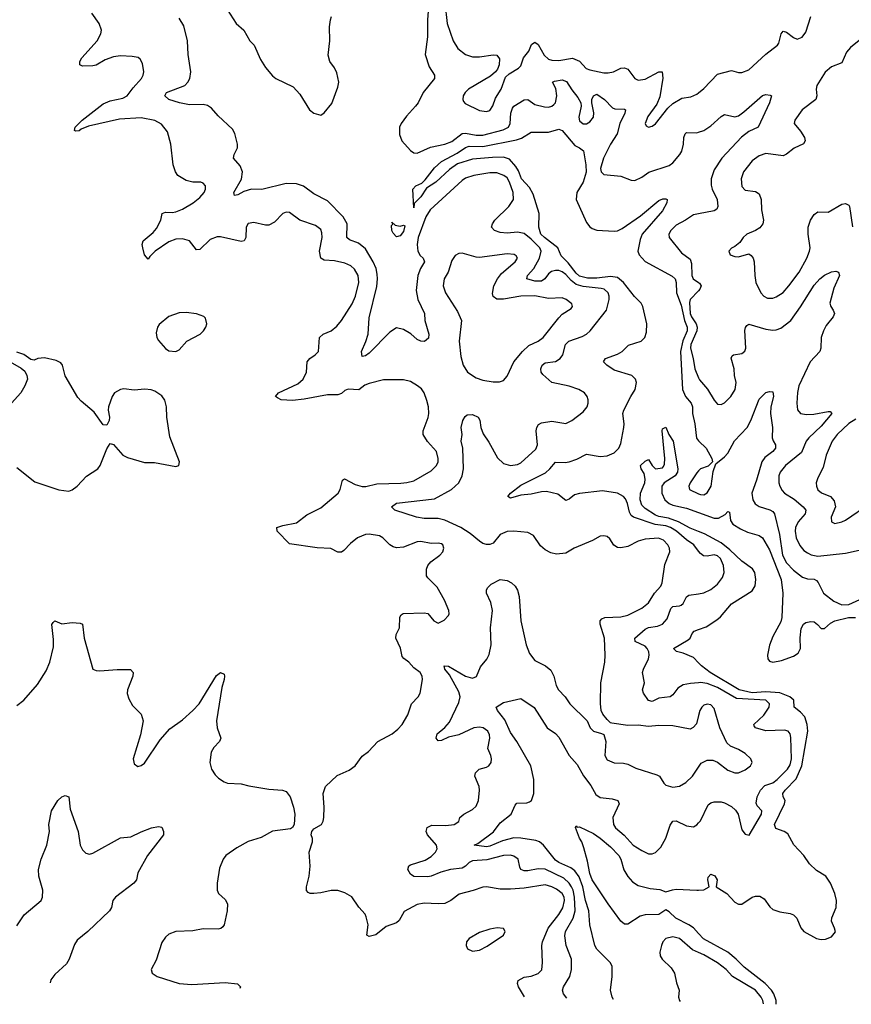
# Model space of a CAD drawing. Header units: inches. Extents: x 1449094 to 1618372, y 389908 to 534307.
# Tile 149 of 256: x 1526066 to 1530885, y 392229 to 397932. Entities that reach past the tile are written whole.
import ezdxf

# ---------------------------------------------------------------- set-up
doc = ezdxf.new("R2010")
doc.units = ezdxf.units.IN
doc.header["$MEASUREMENT"] = 0
doc.layers.add('B5329', color=7, linetype='Continuous')
doc.layers.add('B5339', color=7, linetype='Continuous')

msp = doc.modelspace()

# ---------------------------------------------------------------- linework, layer by layer
at = {"layer": 'B5329', "color": 5}
for points, elevation in [([(1528436.2, 398030), (1528428.6, 397930), (1528428.6, 397831.4), (1528416, 397730), (1528438.7, 397658.7), (1528470.4, 397610), (1528468.7, 397590), (1528404.2, 397510), (1528374.3, 397450), (1528359.6, 397430), (1528307.5, 397372.5), (1528276.8, 397330), (1528266.9, 397310), (1528266.3, 397266.3), (1528281.2, 397230), (1528330, 397173.4), (1528350, 397160.3), (1528370, 397158.5), (1528446.7, 397193.3), (1528530, 397210.1), (1528570, 397225.6), (1528630, 397272.5), (1528650, 397273.4), (1528710, 397262.7), (1528750, 397263.4), (1528867.1, 397292.9), (1528898, 397310), (1528908.5, 397330), (1528911.9, 397390), (1528921, 397419), (1528930, 397430.1), (1528990, 397468.3), (1529010, 397469.1), (1529050, 397440.9), (1529106.3, 397426.3), (1529130, 397425.2), (1529150, 397431.5), (1529160, 397440), (1529170.7, 397450), (1529179.2, 397490), (1529172.1, 397532.1), (1529153.6, 397570), (1529163.9, 397576.1), (1529210, 397582.5), (1529233.5, 397573.5), (1529264.6, 397524.6), (1529300.5, 397480.5), (1529316.5, 397450), (1529319.8, 397430), (1529306.6, 397366.6), (1529310, 397346.7), (1529330, 397329), (1529350, 397329.1), (1529370, 397339.6), (1529390, 397366.4), (1529392.5, 397392.5), (1529380.3, 397450), (1529381.4, 397470), (1529390, 397491.5), (1529410, 397499.6), (1529454.9, 397470), (1529500.8, 397420.8), (1529515.2, 397415.2), (1529570, 397414.3), (1529575.3, 397410), (1529571.7, 397390), (1529543.3, 397330), (1529528, 397270), (1529489.6, 397210), (1529448.4, 397130), (1529431.3, 397070), (1529435.3, 397050), (1529450, 397035.3), (1529550, 397024.9), (1529610, 397003), (1529630, 397000.5), (1529670, 397019.6), (1529712.2, 397047.8), (1529830, 397087.5), (1529850, 397102.4), (1529891.6, 397150), (1529902.9, 397170), (1529912.2, 397210), (1529913.5, 397250), (1529921, 397270), (1529930, 397279), (1529990, 397277.2), (1530000, 397280.4)], 560), ([(1528528.6, 398028.6), (1528542.1, 397910), (1528577.4, 397810), (1528604.4, 397764.4), (1528650, 397729.2), (1528690, 397717.2), (1528730, 397716.5), (1528810, 397728.9), (1528830, 397726), (1528845.5, 397705.5), (1528844.2, 397670), (1528834.5, 397645.5), (1528822, 397630), (1528794.6, 397605.4), (1528666.9, 397530), (1528647.2, 397510), (1528636.5, 397490), (1528632.9, 397470), (1528636.9, 397456.9), (1528646.8, 397446.8), (1528730, 397405.2), (1528770, 397399), (1528790, 397406.3), (1528807.5, 397432.5), (1528823, 397477), (1528855.1, 397530), (1528881, 397599), (1528901.3, 397618.7), (1528957, 397650), (1528970, 397664.9), (1528986, 397710), (1529016.4, 397750), (1529032.1, 397787.9), (1529050, 397802), (1529070, 397787.4), (1529105.8, 397725.8), (1529130, 397702.7), (1529150, 397696.6), (1529190, 397695.8), (1529270, 397709.6), (1529310, 397691.7), (1529349.1, 397649.1), (1529370, 397641.3), (1529450, 397624.4), (1529476.5, 397623.5), (1529506.6, 397630), (1529550, 397651.4), (1529570, 397652.6), (1529590, 397644.6), (1529630, 397590.3), (1529650, 397580.7), (1529690, 397587.3), (1529770, 397630.1), (1529788.8, 397628.8), (1529792.6, 397592.6), (1529774.3, 397485.7), (1529757.6, 397442.4), (1529706.3, 397370), (1529690.7, 397330.7), (1529696.3, 397316.3), (1529710, 397308.5), (1529730, 397314.9), (1529750, 397328.4), (1529820.9, 397419.1), (1529850, 397445.5), (1529902.5, 397477.5), (1529954.9, 397485.1), (1529990, 397499.6), (1530000, 397508.2)], 580), ([(1528991.8, 392272), (1528956.8, 392330), (1528949.8, 392350), (1528953.5, 392366.5), (1528990, 392386.4), (1529030, 392392.6), (1529070, 392406.8), (1529091.9, 392428.1), (1529096.2, 392470), (1529091, 392570), (1529094.6, 392590), (1529128.9, 392670), (1529190.8, 392749.2), (1529213, 392787), (1529223.4, 392830), (1529220.3, 392850), (1529208.9, 392870), (1529176.1, 392896.1), (1529149.9, 392909.9), (1529110, 392920.1), (1528990, 392901.2), (1528910, 392895.2), (1528850, 392895.3), (1528771.2, 392908.8), (1528750, 392907.2), (1528693, 392887), (1528613.3, 392866.7), (1528564.6, 392830), (1528530, 392813.2), (1528490, 392809.9), (1528410, 392814.4), (1528370, 392807.1), (1528294.6, 392765.4), (1528265.7, 392714.3), (1528250, 392699.7), (1528190, 392678.5), (1528130, 392630.9), (1528090, 392621.3), (1528077, 392630), (1528085.6, 392690), (1528074.5, 392734.5), (1528067.4, 392750), (1528031.2, 392791.2), (1527990, 392850.7), (1527950, 392874.2), (1527910, 392888.7), (1527870, 392888.4), (1527810, 392873.5), (1527769.7, 392869.7), (1527748.7, 392870), (1527736.6, 392876.6), (1527728.1, 392888.1), (1527727.8, 392910), (1527743, 392970), (1527749.6, 393029.6), (1527744, 393110), (1527762, 393170), (1527762, 393190), (1527754, 393210), (1527759, 393230), (1527770, 393244.7), (1527814, 393270), (1527824, 393290), (1527829.2, 393310.8), (1527829.5, 393370), (1527823.6, 393450), (1527837, 393490), (1527905.6, 393554.4), (1527975.3, 393584.7), (1528009.4, 393610), (1528050, 393665.5), (1528086.2, 393693.8), (1528141.6, 393750), (1528224.8, 393795.2), (1528258, 393822), (1528281.8, 393850), (1528314.8, 393905.2), (1528336.4, 393970), (1528374.7, 394010), (1528386.2, 394030), (1528399.3, 394110), (1528397.8, 394130), (1528387.4, 394150), (1528350, 394178.2), (1528321.6, 394210), (1528291.3, 394231.3), (1528282.9, 394242.9), (1528271.9, 394291.9), (1528245.2, 394350), (1528247.8, 394370), (1528266.2, 394410), (1528268.1, 394471.9), (1528275.7, 394484.3), (1528287.8, 394492.2), (1528410, 394496.2), (1528430, 394491.4), (1528466, 394450), (1528490, 394437.1), (1528525.8, 394454.2), (1528550, 394481), (1528553.6, 394490), (1528551.8, 394510), (1528527.8, 394570), (1528484.6, 394644.6), (1528430, 394698), (1528424, 394710), (1528422.6, 394730), (1528424, 394750), (1528431.6, 394770), (1528448.7, 394791.3), (1528499.5, 394830), (1528517, 394850), (1528524.5, 394870), (1528517, 394890), (1528510, 394895.1), (1528490, 394900.5), (1528450, 394897.4), (1528390, 394909.7), (1528370, 394907.4), (1528290, 394875.9), (1528250, 394872.9), (1528230, 394878.2), (1528211.1, 394890), (1528170, 394929.7), (1528150, 394941.7), (1528090, 394952.4), (1528070, 394949.8), (1528022.4, 394930), (1527982, 394898), (1527943.4, 394856.6), (1527930, 394847.8), (1527910, 394846.6), (1527868.9, 394868.9), (1527790, 394872), (1527630, 394896.2), (1527557, 394970), (1527556, 394990), (1527590, 395001.5), (1527670, 395018), (1527730, 395063.1), (1527810, 395103.6), (1527911.6, 395188.4), (1527922.9, 395210), (1527936.2, 395263.8), (1527947.8, 395272.2), (1528010, 395240.2), (1528050, 395228.4), (1528071.4, 395228.6), (1528135.9, 395244.1), (1528273.7, 395246.3), (1528310, 395250.2), (1528350, 395260.9), (1528450, 395317.8), (1528480.4, 395350), (1528489.8, 395370), (1528491.7, 395390), (1528481.8, 395430), (1528428.6, 395488.6), (1528404.8, 395530), (1528402.9, 395550), (1528432.7, 395627.3), (1528437.3, 395650), (1528434.7, 395690), (1528426, 395726), (1528409.8, 395770), (1528393.3, 395793.3), (1528371.7, 395811.7), (1528330, 395836.8), (1528290, 395844.8), (1528250, 395846.6), (1528174.5, 395845.5), (1528090, 395824.5), (1528065.8, 395814.2), (1528031.8, 395788.2), (1527970, 395792.3), (1527950, 395783.1), (1527930, 395765.7), (1527910, 395759.3), (1527850, 395758.3), (1527713.7, 395733.7), (1527646.4, 395726.4), (1527582, 395730), (1527560.5, 395740.5), (1527549, 395750), (1527566, 395770), (1527677.2, 395822.8), (1527708.5, 395850), (1527727.4, 395890), (1527732.6, 395950), (1527747.3, 395970), (1527777.6, 395990), (1527797.4, 396010), (1527803.1, 396090), (1527823.6, 396110), (1527870.6, 396129.4), (1527902.8, 396157.2), (1527930, 396188.9), (1527993.2, 396286.8), (1528011.7, 396330), (1528030.6, 396410), (1528026.5, 396450), (1528006.2, 396486.2), (1527985.5, 396505.5), (1527950, 396521), (1527890, 396535), (1527830, 396538.2), (1527811.1, 396550), (1527803, 396590), (1527819.4, 396670), (1527817.4, 396697.4), (1527810, 396715.8), (1527779.4, 396739.4), (1527689.9, 396769.9), (1527630, 396814.7), (1527610, 396817.7), (1527590, 396809.7), (1527541.8, 396758.2), (1527510, 396742), (1527490, 396742.3), (1527423.4, 396756.6), (1527390, 396751.6), (1527377.4, 396730), (1527376.3, 396670), (1527366.8, 396650), (1527350, 396646.2), (1527230, 396673.5), (1527210, 396673.8), (1527170, 396658.2), (1527110, 396600.4), (1527090, 396598), (1527049.7, 396650), (1527010, 396661.9), (1526970, 396659.6), (1526930, 396644.5), (1526851.5, 396590), (1526819.9, 396560.1), (1526810, 396544.5), (1526790, 396569), (1526778.7, 396610), (1526776, 396630), (1526781, 396650), (1526840.3, 396699.7), (1526858.4, 396721.6), (1526884.4, 396770), (1526891.3, 396808.7), (1526910, 396817.4), (1526950, 396814.2), (1526970, 396817.8), (1527010, 396834.2), (1527071.5, 396870), (1527110, 396901.3), (1527135.4, 396930), (1527143, 396950), (1527142.9, 396970), (1527130, 396984.5), (1527115.3, 396990), (1527070, 396989.8), (1527030, 396999.3), (1526982, 397030), (1526968, 397050), (1526956.2, 397090), (1526941.1, 397210), (1526922.2, 397282.2), (1526887.4, 397327.4), (1526850, 397347.7), (1526770, 397363.9), (1526644.9, 397355.1), (1526465.6, 397314.4), (1526421.9, 397298.2), (1526410, 397288.7), (1526390, 397286.6), (1526382.7, 397290), (1526388, 397310), (1526428, 397350), (1526550, 397444.8), (1526590, 397462.1), (1526663.9, 397476.1), (1526689.7, 397490), (1526722.9, 397537.1), (1526771.1, 397590), (1526781.1, 397610), (1526784.7, 397630), (1526776.9, 397676.9), (1526763.7, 397703.7), (1526751.8, 397711.8), (1526718, 397718), (1526650, 397721.4), (1526610, 397716.3), (1526561.7, 397698.3), (1526510, 397668.5), (1526490, 397663.5), (1526430, 397662), (1526415.1, 397670), (1526415.4, 397690), (1526425.6, 397710), (1526515.3, 397810), (1526536.4, 397850), (1526539.3, 397870), (1526527.4, 397910), (1526483.9, 397970)], 580), ([(1527269, 397990), (1527320.2, 397910), (1527365.7, 397870), (1527399, 397810), (1527424.8, 397784.8), (1527461.3, 397701.3), (1527490, 397655.5), (1527530, 397607.3), (1527550, 397590.7), (1527650, 397542.8), (1527690, 397501), (1527744.7, 397410), (1527770.9, 397390.9), (1527810, 397378), (1527830, 397391.3), (1527874, 397446), (1527910, 397540.5), (1527914.4, 397570), (1527903.9, 397623.9), (1527890, 397653.3), (1527863, 397690), (1527853.1, 397726.9), (1527863.6, 397810), (1527861.1, 397890), (1527866.3, 397930), (1527873.6, 397950)], 560), ([(1530000, 393901.7), (1529987.4, 393852.6), (1529968.9, 393831.1), (1529950, 393822.4), (1529850, 393842.2), (1529770, 393843.1), (1529710, 393837.2), (1529650, 393845.1), (1529590, 393843.6), (1529497.2, 393857.2), (1529490, 393859), (1529470, 393879), (1529445.2, 393910), (1529436, 393930), (1529431.9, 393971.9), (1529434.2, 394090), (1529456.1, 394210), (1529457.8, 394250), (1529454.6, 394350), (1529428.9, 394430), (1529429.8, 394450), (1529439.1, 394460.9), (1529456, 394470), (1529550, 394473.7), (1529590, 394482.8), (1529670, 394522.6), (1529710, 394554.9), (1529744.5, 394610), (1529780.3, 394650), (1529789, 394670), (1529803.5, 394776.5), (1529833.8, 394850), (1529830.8, 394870), (1529821.1, 394890), (1529797, 394917), (1529767.8, 394927.8), (1529690, 394922.2), (1529650, 394910.7), (1529590, 394879.8), (1529550, 394872.4), (1529530, 394875.1), (1529508.1, 394888.1), (1529485.4, 394925.4), (1529470, 394938), (1529450, 394942.9), (1529430, 394940.7), (1529384.2, 394915.8), (1529278, 394870), (1529230, 394841.5), (1529175.8, 394835.8), (1529143.6, 394843.6), (1529110, 394861.2), (1529084.6, 394884.6), (1529044, 394944), (1529010, 394960.5), (1528930, 394969.7), (1528890, 394966.6), (1528850, 394949.6), (1528810, 394899.6), (1528790, 394891.3), (1528770, 394892.4), (1528750, 394898), (1528730, 394910.8), (1528676, 394956), (1528622, 394990), (1528530, 395032.5), (1528490, 395041.7), (1528410, 395043.2), (1528364.5, 395050), (1528239.5, 395090), (1528219.5, 395110), (1528250, 395132.1), (1528470, 395157.3), (1528568.9, 395211.1), (1528610.9, 395249.1), (1528630.7, 395290), (1528638.2, 395330), (1528634, 395450), (1528623.5, 395490), (1528629.6, 395530), (1528624.7, 395570), (1528633.3, 395610), (1528646.6, 395633.4), (1528658, 395642), (1528690, 395644), (1528722, 395630), (1528731.5, 395611.5), (1528737.5, 395570), (1528752.2, 395532.2), (1528785.1, 395485.1), (1528833.9, 395393.9), (1528870, 395361.5), (1528910, 395349.3), (1528950, 395355.2), (1528970, 395364.6), (1529056.2, 395443.8), (1529065.5, 395470), (1529057.8, 395550), (1529062, 395570), (1529073, 395587), (1529090, 395596.2), (1529150, 395606.7), (1529230, 395593), (1529265.2, 395610), (1529330, 395660.7), (1529354, 395690), (1529359.5, 395710), (1529360.7, 395730), (1529353.6, 395750), (1529338, 395770), (1529306, 395790), (1529250, 395809.7), (1529149.4, 395829.4), (1529096.4, 395876.4), (1529086.8, 395890), (1529086.3, 395910), (1529093.5, 395930), (1529110, 395943.2), (1529170, 395952.8), (1529198.2, 395970), (1529213.2, 395990), (1529229.2, 396050), (1529247.6, 396070), (1529324.2, 396095.8), (1529350, 396110.2), (1529371.9, 396130), (1529465.7, 396250), (1529482, 396310), (1529482.4, 396330), (1529476.5, 396350), (1529452.6, 396370), (1529434.9, 396374.9), (1529330, 396386.4), (1529290, 396398.1), (1529260.8, 396420.8), (1529230, 396456.2), (1529210, 396471.5), (1529190, 396478.7), (1529170, 396479.5), (1529147.5, 396472.5), (1529130, 396459.3), (1529108, 396430), (1529090, 396418), (1529050, 396416.9), (1529005.4, 396430), (1529007.7, 396450), (1529044.9, 396490), (1529078.7, 396550), (1529087.6, 396590), (1529079.4, 396610), (1529030, 396660.9), (1528990, 396693.1), (1528950, 396701.1), (1528890, 396695.2), (1528850, 396698.7), (1528817.6, 396710), (1528800.4, 396730), (1528805.6, 396750), (1528819.8, 396770), (1528899.8, 396850), (1528927.4, 396890), (1528924.6, 396930), (1528903.9, 396990), (1528890, 397014.7), (1528871.5, 397030), (1528830, 397044.5), (1528790, 397044.3), (1528698, 397030), (1528650, 397013.9), (1528630, 397000.2), (1528445, 396830), (1528420.1, 396790), (1528374.1, 396670), (1528368.2, 396630), (1528372.3, 396590), (1528386.5, 396566.5), (1528403.6, 396550), (1528412.4, 396530), (1528388.6, 396490), (1528373, 396450), (1528363.5, 396363.5), (1528373.4, 396310), (1528411.8, 396230), (1528414, 396190), (1528437.4, 396110), (1528433.9, 396086.1), (1528411.5, 396068.4), (1528390, 396069.7), (1528370, 396078.9), (1528331.9, 396111.9), (1528290, 396137.6), (1528250, 396146.2), (1528210, 396122.6), (1528090, 395999.8), (1528070, 395984), (1528050, 395981.2), (1528046.8, 396010), (1528072.4, 396067.6), (1528084.9, 396110), (1528090, 396204), (1528134.7, 396385.3), (1528139.9, 396430), (1528138.2, 396458.2), (1528130.9, 396490), (1528114.2, 396530), (1528070, 396603.9), (1528030, 396637), (1527976.5, 396656.5), (1527961.4, 396670), (1527963.4, 396750), (1527941, 396790), (1527850, 396882.3), (1527770, 396922.5), (1527710, 396967.4), (1527670, 396981.3), (1527610, 396983.2), (1527470, 396947.2), (1527410, 396949.2), (1527364.4, 396935.6), (1527330, 396917.6), (1527310, 396914), (1527306.6, 396930), (1527351.9, 397008.1), (1527356.9, 397050), (1527344.3, 397084.3), (1527305.4, 397130), (1527309.7, 397150), (1527327.9, 397190), (1527328, 397210), (1527311.8, 397271.8), (1527298.3, 397298.3), (1527215.1, 397375.1), (1527178.3, 397418.3), (1527154.1, 397434.1), (1527130, 397439.5), (1527050, 397438.6), (1526992.3, 397450), (1526929.6, 397470), (1526907.8, 397490), (1526917, 397510), (1527022.9, 397550), (1527041.1, 397570), (1527051.1, 397590), (1527058.5, 397630), (1527042, 397730), (1527038.8, 397810), (1527016.4, 397896.4), (1526990, 397940.4)], 560), ([(1530000, 394853.3), (1529971.5, 394890), (1529930, 394919.1), (1529871.3, 394970), (1529837.2, 394990), (1529810, 394999.7), (1529747.8, 395007.9), (1529623.1, 395050), (1529610, 395060.7), (1529598.9, 395078.9), (1529588, 395130), (1529576.3, 395156.3), (1529564.7, 395170), (1529529.8, 395189.9), (1529442.3, 395202.3), (1529310, 395187.3), (1529280.6, 395179.4), (1529250, 395154.3), (1529230, 395146.6), (1529184.3, 395184.3), (1529118.1, 395198.1), (1529090, 395197.5), (1529030, 395183.2), (1528970, 395177.1), (1528910, 395161.1), (1528894.5, 395170), (1528909.7, 395190), (1528970, 395236), (1529112.1, 395307.9), (1529138.6, 395330), (1529170, 395368), (1529226.5, 395366.5), (1529250, 395371.3), (1529294.3, 395385.7), (1529350, 395415.7), (1529430, 395401.2), (1529470, 395405.7), (1529510, 395423.5), (1529538.2, 395450), (1529550, 395476.3), (1529566.9, 395570), (1529569.2, 395590), (1529561.6, 395650), (1529565.8, 395670), (1529606.6, 395750), (1529632.2, 395790), (1529640.7, 395830), (1529634.8, 395850), (1529612.8, 395870), (1529510, 395902.6), (1529467.3, 395930), (1529449.6, 395950), (1529459.5, 395970), (1529530, 395993.4), (1529557.7, 396010), (1529593.4, 396046.6), (1529667, 396070), (1529688.4, 396090), (1529698, 396122), (1529700.5, 396170), (1529676, 396270), (1529667, 396290), (1529628.1, 396328.1), (1529565.2, 396410), (1529530, 396437.7), (1529490, 396443.7), (1529410, 396433.6), (1529355.3, 396435.3), (1529310, 396446.6), (1529290, 396464), (1529243.8, 396523.8), (1529203.6, 396563.6), (1529184.9, 396610), (1529106.1, 396670), (1529086.4, 396690), (1529073.2, 396730), (1529075.6, 396810), (1529040.9, 396920.9), (1529019.2, 396959.2), (1528973.2, 397010), (1528956, 397056), (1528941.3, 397081.3), (1528903.3, 397123.3), (1528870, 397134.8), (1528806.2, 397133.8), (1528690, 397123.2), (1528603.2, 397096.8), (1528555.5, 397064.5), (1528476.3, 396990), (1528423.8, 396956.2), (1528390, 396905.1), (1528352.3, 396867.7), (1528350, 396842), (1528344.7, 396950), (1528360.7, 396970), (1528395.8, 396984.2), (1528416.4, 397003.6), (1528470, 397072.7), (1528510.8, 397110), (1528601.3, 397158.7), (1528650, 397190.4), (1528670, 397198.5), (1528750, 397196.5), (1528945.2, 397234.8), (1528973.9, 397246.1), (1529030, 397280.6), (1529130, 397280.6), (1529190, 397297.8), (1529210, 397290.3), (1529283.1, 397203.1), (1529310.6, 397190), (1529332, 397172), (1529346.4, 397090), (1529348.7, 397048.7), (1529330, 396990.8), (1529294.4, 396930), (1529290.1, 396890), (1529350, 396757.6), (1529370, 396731.6), (1529382.8, 396722.8), (1529410, 396713.2), (1529510, 396706.2), (1529530.6, 396709.4), (1529557.2, 396722.8), (1529663.6, 396796.4), (1529770, 396884.2), (1529793.4, 396893.4), (1529810, 396894.4), (1529817.3, 396890), (1529815.2, 396870), (1529790, 396825.3), (1529673.5, 396690), (1529661.2, 396658.8), (1529648.2, 396590), (1529655.9, 396570), (1529690, 396531.3), (1529846.5, 396446.5), (1529864.4, 396430), (1529870.6, 396410), (1529871.5, 396350), (1529898.9, 396278.9), (1529917.8, 396190), (1529932.7, 396150), (1529932.7, 396130), (1529908.2, 396071.8), (1529895.4, 396010), (1529907.4, 395790), (1529924.1, 395750), (1529956.8, 395710), (1529963.8, 395690), (1529963.7, 395650), (1529977.5, 395590), (1529988, 395508), (1530000, 395491.6)], 540), ([(1530000, 396807), (1529970, 396800.9), (1529924.4, 396770), (1529870, 396742.4), (1529838, 396710), (1529828.2, 396690), (1529829, 396670), (1529900.8, 396580.8), (1529950, 396544.9), (1529959.3, 396519.3), (1529961.3, 396450), (1529968, 396430), (1530000, 396409.1)], 560), ([(1530000, 396362.1), (1529950.9, 396310), (1529946.5, 396293.5), (1529951.3, 396230), (1529959.1, 396210), (1529985.8, 396170), (1529992, 396150), (1529990.1, 396129.9), (1529953.8, 396050), (1529952.4, 396030), (1529968.7, 395970), (1529978.8, 395910), (1530000, 395856.7)], 560), ([(1526050, 395337.6), (1526154.2, 395254.2), (1526291.9, 395208.1), (1526350, 395201.6), (1526370, 395208.4), (1526399.6, 395230), (1526453, 395287), (1526518.4, 395330), (1526531.6, 395350), (1526570, 395446), (1526590, 395476), (1526610, 395470.8), (1526663.8, 395410), (1526690, 395395.3), (1526790, 395366.7), (1526846.9, 395366.9), (1526970, 395344), (1526988, 395350), (1526992.3, 395370), (1526935.2, 395515.2), (1526918.7, 395630), (1526916.4, 395690), (1526907.1, 395727.1), (1526890, 395752.3), (1526850, 395780.9), (1526828.1, 395788.1), (1526791, 395791), (1526730, 395785.3), (1526670, 395793.5), (1526650, 395789.8), (1526615.6, 395770), (1526601.2, 395750), (1526580.3, 395690), (1526579.3, 395670), (1526587.3, 395630), (1526584, 395610), (1526570, 395584), (1526550, 395585.2), (1526498, 395658), (1526421.3, 395721.3), (1526402.7, 395742.7), (1526329.7, 395869.6), (1526314, 395930), (1526304.1, 395944.1), (1526277.5, 395957.5), (1526210, 395972.3), (1526170.6, 395969.4), (1526150, 395959), (1526130, 395964), (1526090, 395992), (1526050, 396005.2)], 620), ([(1526011.3, 395950), (1526073.7, 395913.7), (1526095.5, 395895.5), (1526107.3, 395870), (1526110.6, 395850), (1526095.5, 395810), (1526072.7, 395770), (1526018, 395710)], 620), ([(1530000, 394966.8), (1529950, 394985.9), (1529882.7, 395022.7), (1529824.5, 395044.5), (1529770, 395054), (1529750, 395062.1), (1529690, 395100.1), (1529670, 395120.7), (1529661.8, 395150), (1529663.8, 395190), (1529688.7, 395250), (1529690.7, 395270.7), (1529683.6, 395303.6), (1529667.8, 395330), (1529662.7, 395350), (1529690, 395374.8), (1529710, 395384.7), (1529730.8, 395350), (1529750, 395330.8), (1529790, 395336), (1529797, 395343), (1529802.7, 395357.3), (1529803.6, 395390), (1529788.3, 395550), (1529790, 395562), (1529810, 395572), (1529826.8, 395530), (1529852.9, 395490), (1529879.7, 395330), (1529876.9, 395310), (1529864.2, 395290), (1529800.3, 395250), (1529787.4, 395230), (1529786.3, 395190), (1529804.2, 395150), (1529829.1, 395130), (1529850, 395120.4), (1529930, 395102.7), (1530000, 395077.5)], 520), ([(1530000, 395319.2), (1529990, 395307.6), (1529951, 395250), (1529942.3, 395230), (1529947, 395210), (1530000, 395186)], 540), ([(1529235.8, 392264.8), (1529216.4, 392290), (1529211.1, 392310), (1529217.3, 392330), (1529253.3, 392390), (1529264.1, 392430), (1529262.8, 392490), (1529232.9, 392570), (1529225.6, 392625.6), (1529229.2, 392650), (1529272.7, 392727.3), (1529284.5, 392770), (1529280.6, 392850), (1529272.4, 392890), (1529263.5, 392910), (1529250, 392930.9), (1529218.6, 392958.6), (1529110, 393011.8), (1529070, 393014.2), (1529010, 393001.1), (1528990, 393001), (1528970, 393008.6), (1528963, 393023), (1528954.2, 393070), (1528930, 393087.7), (1528910, 393092.1), (1528870, 393089.9), (1528773.7, 393066.3), (1528690, 393059.1), (1528670, 393050.5), (1528650, 393028.2), (1528630, 393017.3), (1528563.1, 393010), (1528505.4, 392994.6), (1528450, 392970.4), (1528430, 392966.6), (1528350, 392968.6), (1528330, 392982.2), (1528314.5, 393010), (1528321.5, 393030), (1528330, 393036.4), (1528415.7, 393064.3), (1528450, 393085.3), (1528474.5, 393110), (1528484.6, 393130), (1528481.8, 393150), (1528428.9, 393210), (1528421.8, 393230), (1528427.7, 393252.3), (1528454.1, 393265.9), (1528535.2, 393264.8), (1528584, 393270), (1528610, 393287.7), (1528616.2, 393310), (1528639.7, 393330), (1528690, 393357.8), (1528710, 393376.5), (1528725.4, 393410), (1528731.1, 393470), (1528728.2, 393490), (1528704, 393550), (1528706.3, 393570), (1528728.5, 393591.5), (1528770, 393601.6), (1528785.2, 393610), (1528797, 393630), (1528800.7, 393650), (1528796.2, 393670), (1528778.3, 393710), (1528789.8, 393770), (1528787.4, 393790), (1528779.1, 393810), (1528751.8, 393830), (1528730, 393834.4), (1528697.3, 393830), (1528611.4, 393788.6), (1528550, 393775.9), (1528510, 393755.8), (1528490, 393755), (1528478.6, 393770), (1528484.5, 393795.5), (1528530, 393831.8), (1528556.2, 393863.8), (1528610, 393976), (1528619.1, 394010), (1528610, 394039.3), (1528556.1, 394136.1), (1528529.8, 394170), (1528525.1, 394190), (1528550, 394187.8), (1528650, 394128.8), (1528690, 394117.8), (1528712.1, 394127.9), (1528736.6, 394183.4), (1528772.5, 394227.5), (1528785.7, 394254.3), (1528798.8, 394310), (1528793.7, 394410), (1528806.5, 394510), (1528795.3, 394555.3), (1528771.1, 394610), (1528771.2, 394630), (1528777.8, 394642.2), (1528798.2, 394661.8), (1528850, 394688.8), (1528890, 394683.1), (1528916.3, 394670), (1528937.1, 394650), (1528950, 394626.8), (1528959.2, 394590), (1528969.1, 394450), (1529000.4, 394310), (1529020.5, 394260.5), (1529050, 394220.2), (1529112.2, 394190), (1529143.9, 394163.9), (1529160.2, 394130), (1529174.8, 394074.8), (1529188.9, 394050), (1529225.7, 394010), (1529252.7, 393970), (1529354, 393870), (1529370.7, 393830), (1529390, 393810.7), (1529438, 393798), (1529450.5, 393790.5), (1529462.4, 393750), (1529457.3, 393670), (1529470, 393645.5), (1529510, 393627.5), (1529565.5, 393625.5), (1529590, 393620.3), (1529636.4, 393596.4), (1529757.8, 393557.8), (1529772.4, 393550), (1529798, 393510), (1529810, 393498.9), (1529850, 393487.3), (1529890, 393492.2), (1529926.6, 393513.4), (1529963.9, 393550), (1530000, 393602.4)], 560), ([(1530000, 394091.6), (1529952.3, 394087.7), (1529910, 394078.4), (1529879.7, 394060.3), (1529850, 394021), (1529835.3, 394010), (1529770, 394001.3), (1529730, 393982), (1529710, 393988.9), (1529681.2, 394030), (1529675.6, 394050), (1529686, 394090), (1529675.3, 394150), (1529679.8, 394170), (1529709.8, 394230), (1529713.6, 394250), (1529711.3, 394270), (1529702.5, 394290), (1529690, 394303.8), (1529631.3, 394330), (1529630.8, 394350), (1529690, 394401), (1529710, 394410.7), (1529761.4, 394418.6), (1529790.9, 394430), (1529818.2, 394461.8), (1529838, 394522), (1529850, 394532.5), (1529890, 394536.1), (1529899.3, 394540.7), (1529909.8, 394550.2), (1529930, 394588.5), (1529942.4, 394597.6), (1530000, 394606.5)], 540), ([(1526050, 393959.3), (1526089.8, 393990.2), (1526170, 394080.5), (1526219.6, 394160.4), (1526241, 394210), (1526261.6, 394298.4), (1526261.6, 394341.6), (1526252.3, 394427.7), (1526259.5, 394440.5), (1526270, 394450.7), (1526310, 394433), (1526370, 394439.5), (1526416.7, 394436.7), (1526430.6, 394430), (1526439, 394350), (1526490.4, 394170.4), (1526510, 394161.6), (1526530, 394159.5), (1526630, 394168.8), (1526707.7, 394167.7), (1526724, 394150), (1526722.4, 394130), (1526690.3, 394050), (1526689, 394029), (1526698.2, 393998.2), (1526719.9, 393959.9), (1526770.5, 393910), (1526782.4, 393870), (1526766.4, 393790), (1526722.8, 393650), (1526730, 393622), (1526750, 393606), (1526770, 393611), (1526790, 393626), (1526879.8, 393760.2), (1526935.2, 393824.8), (1527010, 393876.9), (1527069.9, 393930.1), (1527106.6, 393970), (1527206.7, 394133.3), (1527230, 394150.4), (1527250, 394141), (1527253.7, 394130), (1527251.7, 394110), (1527236.7, 394063.3), (1527205.8, 393870), (1527210.2, 393830), (1527231.8, 393770), (1527223.1, 393750), (1527190, 393715.6), (1527176.1, 393690), (1527166.9, 393630), (1527176.9, 393590), (1527198, 393558), (1527218, 393538), (1527250, 393516.5), (1527269.3, 393509.3), (1527350, 393505.4), (1527394.2, 393494.2), (1527510, 393475.6), (1527588.6, 393468.6), (1527610, 393461.6), (1527634, 393430), (1527653.4, 393370), (1527660.5, 393330), (1527657.3, 393270), (1527647.7, 393252.3), (1527635.5, 393244.5), (1527530, 393231.8), (1527465.1, 393194.9), (1527390, 393171.5), (1527325.1, 393134.9), (1527260.7, 393090), (1527244.9, 393070), (1527223.1, 393016.9), (1527210.3, 392930), (1527210.4, 392890), (1527217.6, 392870), (1527256.3, 392836.3), (1527270.4, 392810), (1527268, 392770), (1527250.5, 392690), (1527242.8, 392677.2), (1527231.9, 392668.1), (1527216, 392664), (1527130, 392665.1), (1527070, 392654), (1526970, 392651.1), (1526930, 392635.1), (1526910, 392618.4), (1526890, 392586.6), (1526856.5, 392483.5), (1526828, 392430), (1526834, 392410), (1526862.8, 392390), (1526990, 392348.7), (1527064.4, 392344.4), (1527255.8, 392355.8), (1527327.3, 392347.3), (1527346, 392330), (1527342.1, 392320.9)], 580), ([(1530000, 394206.7), (1529970, 394237), (1529910, 394262.4), (1529871.5, 394271.5), (1529855.1, 394290), (1529940, 394340), (1529950.7, 394350), (1529962.7, 394377.3), (1529973.3, 394390), (1530000, 394399.6)], 520), ([(1529506.3, 392256.7), (1529499.8, 392270), (1529489.8, 392310), (1529499.1, 392390), (1529498, 392450), (1529488, 392470), (1529410, 392548.7), (1529397.9, 392570), (1529369.2, 392690), (1529363.9, 392770), (1529345.3, 392830), (1529329.6, 392910), (1529307.7, 392967.7), (1529282.1, 393002.1), (1529259.1, 393019.1), (1529190, 393050), (1529170, 393064), (1529102, 393150), (1529077.4, 393170), (1529056.7, 393176.7), (1528970, 393191.5), (1528930, 393192.6), (1528863.6, 393176.4), (1528790, 393144.6), (1528770, 393140.5), (1528699.3, 393150), (1528720.1, 393159.9), (1528812.2, 393227.8), (1528850, 393279.3), (1528914.5, 393330), (1528936.9, 393383.1), (1528945.9, 393394.1), (1529004.2, 393395.8), (1529019.3, 393400.7), (1529032.3, 393410), (1529045.2, 393450), (1529044.6, 393530), (1529028.1, 393610), (1528947.3, 393750), (1528910, 393803.9), (1528877.3, 393877.3), (1528834.8, 393930), (1528826.3, 393950), (1528870, 393977), (1528970, 394000.7), (1529047.7, 393947.7), (1529122.7, 393830), (1529170, 393797.8), (1529190, 393776.2), (1529250, 393670.3), (1529297.1, 393617.1), (1529332, 393552), (1529375.4, 393495.4), (1529403.5, 393443.5), (1529430, 393427.2), (1529499.8, 393419.8), (1529532.4, 393410), (1529540.2, 393390), (1529502.6, 393310), (1529506.5, 393270), (1529517.5, 393250), (1529567.8, 393207.8), (1529620.7, 393150), (1529670, 393119.3), (1529710, 393101.1), (1529730, 393099.5), (1529750, 393108.2), (1529780.2, 393139.8), (1529810, 393190.4), (1529834.1, 393265.9), (1529849.9, 393290.1), (1529870, 393292.2), (1529930, 393262.2), (1529970, 393256.5), (1529990, 393268.4), (1530000, 393280.2)], 540), ([(1526050, 392683.1), (1526092.3, 392747.7), (1526189.7, 392830), (1526199.1, 392850), (1526199.8, 392890), (1526177.3, 392970), (1526175.1, 393010), (1526191.1, 393070), (1526222.5, 393150), (1526238.4, 393230), (1526234.5, 393270), (1526249.7, 393350), (1526287.8, 393410), (1526310, 393430.4), (1526330, 393439.1), (1526350.6, 393430), (1526358.5, 393358.5), (1526404, 393230), (1526416.3, 393150), (1526430, 393122.8), (1526450, 393104.9), (1526470, 393099.1), (1526490, 393104), (1526650, 393192.2), (1526710, 393198.4), (1526770, 393228), (1526830, 393250.7), (1526870, 393259.1), (1526890, 393254), (1526899.5, 393230), (1526898.9, 393210), (1526806, 393090), (1526750.6, 392990), (1526742.8, 392950), (1526727.3, 392930), (1526621.3, 392850), (1526606, 392830), (1526597.6, 392790), (1526586, 392770), (1526461.1, 392650), (1526399.8, 392600.2), (1526384.3, 392575.7), (1526353, 392490), (1526337.7, 392462.3), (1526270, 392401.7), (1526246.4, 392370), (1526242.6, 392353.5)], 560), ([(1530000, 392638.6), (1529970, 392671.8), (1529943.8, 392690), (1529868.5, 392728.5), (1529830, 392764.9), (1529810, 392776.8), (1529770, 392749.3), (1529690, 392746.6), (1529661.4, 392738.6), (1529590, 392692.8), (1529570, 392693.6), (1529550, 392709.8), (1529476.5, 392810), (1529383.2, 392950), (1529370, 392986.3), (1529356.9, 393056.9), (1529335.7, 393135.7), (1529323.5, 393170), (1529309.7, 393190.4), (1529286.8, 393253.2), (1529290, 393262), (1529295.3, 393255.3), (1529310, 393255.8), (1529390, 393217.8), (1529430, 393191.2), (1529490, 393141.2), (1529537.7, 393090), (1529549.2, 393070), (1529566.9, 393006.9), (1529588.9, 392968.9), (1529617.2, 392937.2), (1529650, 392916.1), (1529719.2, 392899.2), (1529774.3, 392894.3), (1529810, 392879.3), (1529847.6, 392892.4), (1529870, 392895.2), (1529989.4, 392889.5), (1530000, 392890.3)], 520), ([(1530000, 392528.8), (1529964.1, 392544.1), (1529890, 392609.8), (1529850, 392618.8), (1529810.2, 392609.8), (1529792, 392590), (1529784, 392570), (1529774.9, 392530), (1529777.6, 392510), (1529788.4, 392490), (1529840.7, 392440.7), (1529859.7, 392410), (1529872.5, 392352.5), (1529887.4, 392310), (1529884, 392270), (1529888.9, 392250), (1529892.5, 392245.3)], 540)]:
    msp.add_lwpolyline(points, dxfattribs=dict(at, elevation=elevation))
for points, elevation in [([(1528270, 396735.6), (1528290, 396742), (1528297, 396737), (1528290, 396705.6), (1528270, 396679.7), (1528250, 396673.3), (1528230, 396695.1), (1528222.6, 396710), (1528221.2, 396738.8), (1528227.3, 396747.3), (1528222, 396758), (1528242, 396742)], 540), ([(1528630, 396578.7), (1528610, 396577.7), (1528590, 396566.6), (1528570, 396537.6), (1528549.4, 396470), (1528525.8, 396430), (1528520.2, 396390), (1528533.6, 396350), (1528602.3, 396242.3), (1528625.4, 396190), (1528612.9, 396070), (1528621.7, 395981.7), (1528635.3, 395930), (1528661, 395890), (1528710, 395857.6), (1528750, 395843.8), (1528810, 395834.4), (1528846, 395834), (1528870, 395842.4), (1528890, 395867.7), (1528929.9, 395950), (1528978.5, 396010), (1529016, 396044), (1529070.4, 396069.6), (1529098.7, 396090), (1529190, 396205.5), (1529210, 396225.3), (1529260.8, 396259.2), (1529269.5, 396270), (1529265.4, 396285.4), (1529232.3, 396310), (1529210, 396320.4), (1529130, 396316.7), (1529050, 396332), (1528970, 396329.3), (1528870, 396312.5), (1528830, 396313.6), (1528810, 396328.3), (1528804.9, 396344.9), (1528813.9, 396390), (1528834.1, 396430), (1528857.8, 396462.2), (1528937.7, 396530), (1528949.6, 396550), (1528943.3, 396563.3), (1528931.5, 396571.5), (1528890, 396574.9), (1528730, 396555), (1528710, 396556.2)], 580), ([(1527030, 396236.3), (1526990, 396234.3), (1526930, 396212.4), (1526873.9, 396166.1), (1526864.2, 396150), (1526857.3, 396117.3), (1526861.3, 396090), (1526870, 396074), (1526910, 396027.7), (1526930, 396014), (1526970, 396010.6), (1526990, 396019.1), (1527035.1, 396070), (1527112.3, 396110), (1527132, 396130), (1527144.5, 396150), (1527149.5, 396170), (1527142.5, 396202.5), (1527133.3, 396213.3), (1527090, 396227.8)], 620), ([(1528832.3, 392672.3), (1528790, 392664.1), (1528730, 392644.5), (1528671.3, 392610), (1528655.8, 392590), (1528652.6, 392570), (1528660.7, 392550), (1528690, 392535.9), (1528730, 392542.1), (1528774.7, 392565.3), (1528868.6, 392630), (1528878.5, 392650), (1528870, 392667)], 620)]:
    msp.add_lwpolyline(points, close=True, dxfattribs=dict(at, elevation=elevation))
at = {"layer": 'B5339', "color": 5}
for points, elevation in [([(1530000, 397508.2), (1530030, 397534), (1530110, 397615.6), (1530190, 397637.6), (1530230, 397626.3), (1530250, 397625.3), (1530290, 397640.2), (1530390, 397731.1), (1530456.4, 397783.6), (1530464.7, 397795.3), (1530478.7, 397850), (1530490, 397864.5), (1530510, 397859.8), (1530550, 397828.2), (1530570, 397818), (1530600.5, 397830), (1530621.5, 397858.5), (1530650, 397950.4)], 580), ([(1530930, 397812), (1530879.8, 397770), (1530857.1, 397742.9), (1530830, 397681.7), (1530770, 397658.7), (1530732.6, 397627.4), (1530685.2, 397550), (1530681.4, 397530), (1530685, 397490), (1530679.2, 397470), (1530599.6, 397410), (1530557.4, 397350), (1530553.4, 397330), (1530590, 397286), (1530613.1, 397250), (1530618, 397230), (1530608.1, 397211.9), (1530553.2, 397186.8), (1530510, 397152.5), (1530490, 397142.9), (1530390, 397155.9), (1530350, 397143.7), (1530310, 397114.5), (1530260.2, 397050), (1530246.2, 397010), (1530250, 396964.9), (1530270, 396943.6), (1530330, 396936.5), (1530350, 396923.7), (1530362.2, 396890), (1530364.8, 396830), (1530376.5, 396770), (1530371.5, 396748.5), (1530354.9, 396725.1), (1530330.2, 396709.8), (1530279.3, 396690), (1530258.4, 396670), (1530238.5, 396641.4), (1530210, 396618), (1530190, 396609), (1530174.8, 396590), (1530182, 396570), (1530210, 396559.5), (1530230, 396558.7), (1530290, 396574.9), (1530305.3, 396565.3), (1530315.8, 396550), (1530321.7, 396530), (1530325.2, 396450), (1530332.1, 396410), (1530360.2, 396350), (1530378.3, 396330), (1530399.6, 396319.6), (1530430, 396319), (1530450, 396325.7), (1530488.9, 396351.1), (1530523.4, 396390), (1530582.2, 396470), (1530627.2, 396550), (1530643.2, 396590), (1530645.5, 396610), (1530634.5, 396690), (1530634, 396730), (1530647.9, 396770), (1530670, 396803.1), (1530690, 396818.5), (1530750, 396816.5), (1530830, 396862.8), (1530850, 396867.6), (1530870, 396857.6), (1530874.7, 396850), (1530891.2, 396731.2)], 580), ([(1530000, 397280.4), (1530029.8, 397290.1), (1530070, 397316.5), (1530130, 397370.4), (1530150, 397382), (1530209.4, 397369.4), (1530230, 397375.5), (1530262.3, 397397.7), (1530370, 397491.8), (1530390, 397498.8), (1530415.3, 397495.3), (1530422, 397490), (1530410.6, 397450.6), (1530344.4, 397310), (1530290, 397283.7), (1530248, 397252), (1530134.4, 397130), (1530090, 397061), (1530073.4, 397010), (1530072.2, 396972.2), (1530078, 396950), (1530106.4, 396890), (1530112, 396850), (1530105.4, 396834.6), (1530090, 396825.3), (1530000, 396807)], 560), ([(1530000, 395856.7), (1530004.7, 395844.7), (1530051.9, 395791.9), (1530090, 395727.7), (1530110, 395703.8), (1530130, 395702.4), (1530150, 395712.2), (1530186.9, 395750), (1530212.3, 395790), (1530218.3, 395830), (1530208.5, 395870), (1530206, 395910), (1530188.7, 395971.3), (1530194.5, 395985.5), (1530201.2, 395990), (1530250, 395997.4), (1530268.5, 396011.5), (1530273.5, 396030), (1530268.5, 396131.5), (1530271.4, 396148.6), (1530280.1, 396159.9), (1530290, 396167.7), (1530390, 396138.6), (1530430, 396132.4), (1530450, 396134.7), (1530475.4, 396144.6), (1530533.8, 396190), (1530590.9, 396269.1), (1530670, 396393.6), (1530701.8, 396430), (1530730, 396452), (1530770, 396471.6), (1530794.4, 396474.4), (1530810.7, 396470), (1530816.4, 396450), (1530782.7, 396377.3), (1530760.6, 396290), (1530765.8, 396270), (1530779.5, 396250), (1530786.3, 396230), (1530779.2, 396210), (1530739.6, 396160.4), (1530723.9, 396130), (1530710.1, 396090), (1530708.5, 396030), (1530702.4, 396010), (1530645.5, 395950), (1530581.1, 395810), (1530572.7, 395772.7), (1530568.6, 395710), (1530572, 395672), (1530590.7, 395650), (1530624.4, 395644.4), (1530666.9, 395646.9), (1530750, 395662), (1530761.4, 395661.4), (1530771.5, 395650), (1530710, 395577.7), (1530638.3, 395510), (1530623.9, 395490), (1530595.6, 395424.4), (1530504.1, 395350), (1530472.5, 395310), (1530465.3, 395290), (1530463.9, 395250), (1530469.6, 395229.6), (1530484.4, 395204.4), (1530498, 395190), (1530554, 395154), (1530605.8, 395110), (1530620.2, 395090), (1530617.2, 395070), (1530576.4, 395023.6), (1530560.8, 394990), (1530559.2, 394970), (1530565.3, 394930), (1530586.1, 394886.1), (1530610, 394857.5), (1530630, 394843.2), (1530652.7, 394832.7), (1530690, 394823.6), (1530850, 394841.2), (1530930, 394858.7)], 560), ([(1530000, 396409.1), (1530005.5, 396405.5), (1530015.2, 396390), (1530007.5, 396370), (1530000, 396362.1)], 560), ([(1530000, 395186), (1530010, 395181.5), (1530030, 395180.3), (1530050, 395190.5), (1530071.9, 395230), (1530084.9, 395315.1), (1530100.5, 395359.5), (1530150, 395399), (1530170, 395420.9), (1530208, 395492), (1530280.3, 395570), (1530301.6, 395610), (1530350, 395734.4), (1530390, 395772), (1530410, 395778.7), (1530430, 395776.3), (1530434.7, 395750), (1530418.4, 395690), (1530415.4, 395650), (1530427.5, 395570), (1530426.8, 395510), (1530431.8, 395491.8), (1530444.9, 395470), (1530445.5, 395450), (1530429.2, 395430), (1530384.1, 395395.9), (1530365.7, 395370), (1530336, 395264), (1530308.4, 395190), (1530313.6, 395150), (1530328.2, 395128.2), (1530350, 395111.3), (1530413.2, 395093.2), (1530430, 395082.9), (1530439.2, 395070), (1530469.1, 394949.1), (1530486.2, 394830), (1530510, 394785.9), (1530550, 394742.7), (1530602.6, 394702.6), (1530630, 394693.4), (1530670, 394690.2), (1530683.1, 394683.1), (1530692.7, 394672.7), (1530723.2, 394610), (1530783.7, 394563.7), (1530830, 394541.8), (1530870, 394543.7), (1530997, 394603)], 540), ([(1530910, 395617.3), (1530870, 395592.1), (1530802.3, 395530), (1530774, 395490), (1530755.5, 395450), (1530739, 395410), (1530721.8, 395338.2), (1530690, 395278), (1530681.3, 395250), (1530682.4, 395230), (1530690, 395208.9), (1530711.8, 395191.8), (1530764.6, 395170), (1530784.6, 395144.6), (1530792.1, 395110), (1530768.1, 395050), (1530770, 395022.8), (1530790, 395014.4), (1530830, 395023.6), (1530850, 395033.1), (1530991.5, 395130)], 580), ([(1530000, 395491.6), (1530001.2, 395490), (1530044.3, 395450), (1530076.4, 395390), (1530080.7, 395370), (1530054.7, 395345.3), (1530010, 395330.9), (1530000, 395319.2)], 540), ([(1530000, 395077.5), (1530090, 395045.1), (1530115, 395045), (1530154.6, 395065.4), (1530170, 395082.3), (1530179.2, 395079.2), (1530185.1, 395030), (1530198.5, 395010), (1530242.1, 394982.1), (1530282.9, 394962.9), (1530350, 394944.5), (1530370, 394931.3), (1530410, 394860.6), (1530478.3, 394690), (1530487.8, 394610), (1530482.7, 394470), (1530475.5, 394444.5), (1530430, 394359.3), (1530410, 394309.8), (1530398.5, 394250), (1530401, 394230), (1530410, 394216.5), (1530430, 394210.9), (1530480, 394220), (1530550, 394245.2), (1530576.7, 394263.3), (1530590.6, 394290), (1530589.1, 394350.9), (1530594.8, 394405.2), (1530606.9, 394430), (1530620.7, 394439.3), (1530650, 394446.3), (1530670, 394443.1), (1530689.2, 394429.2), (1530710, 394405.5), (1530730, 394405.3), (1530763.2, 394436.8), (1530789.5, 394450.5), (1530868.7, 394468.7), (1530909.2, 394469.2)], 520), ([(1530000, 394399.6), (1530044.5, 394415.5), (1530104.7, 394455.3), (1530126.7, 394473.3), (1530190, 394547.8), (1530310, 394624.4), (1530327.9, 394652.1), (1530331.4, 394688.6), (1530325.4, 394730), (1530311.7, 394751.7), (1530250, 394794.7), (1530180.8, 394860.8), (1530130, 394901.9), (1530033.9, 394953.9), (1530000, 394966.8)], 520), ([(1530000, 394606.5), (1530030, 394611.1), (1530070, 394631.1), (1530110, 394662.8), (1530139, 394701), (1530147.3, 394730), (1530143.7, 394770), (1530127.1, 394810), (1530110, 394825.7), (1530090, 394831.7), (1530050, 394824.4), (1530027.2, 394827.2), (1530010, 394840.4), (1530000, 394853.3)], 540), ([(1530000, 392890.3), (1530030, 392892.6), (1530061.4, 392910), (1530053.2, 392950), (1530054.7, 392965.3), (1530070, 392982.8), (1530093.5, 392973.5), (1530106.8, 392950), (1530100.7, 392910), (1530163.2, 392870), (1530210, 392820.3), (1530230, 392808.7), (1530250, 392808.7), (1530310, 392849.1), (1530330, 392855.5), (1530354.6, 392854.6), (1530380.4, 392840.4), (1530412.4, 392792.4), (1530430, 392778.7), (1530470, 392764.9), (1530530, 392755.5), (1530550, 392747.3), (1530568.5, 392728.5), (1530591.9, 392671.9), (1530610, 392650.6), (1530682.8, 392610), (1530710, 392603.8), (1530734.9, 392605.1), (1530770, 392619.3), (1530792.4, 392647.6), (1530787.8, 392670), (1530769.7, 392710), (1530771.2, 392730), (1530796.9, 392790), (1530798, 392830), (1530789.7, 392869.7), (1530763.7, 392930), (1530737.4, 392970), (1530683.2, 393003.2), (1530642, 393042), (1530610.2, 393090), (1530552.1, 393152.1), (1530516, 393216), (1530494.7, 393230), (1530447.3, 393247.3), (1530438.7, 393270), (1530498.2, 393390), (1530501.1, 393410), (1530490.7, 393430), (1530487.8, 393450), (1530500.9, 393470), (1530565.1, 393534.9), (1530597, 393610), (1530632.2, 393810), (1530629.4, 393850), (1530614.4, 393894.4), (1530590, 393921.5), (1530553.7, 393950), (1530550.9, 393990), (1530529, 394010), (1530470, 394032.2), (1530390, 394038.1), (1530310, 394032.1), (1530235.5, 394050), (1530067.7, 394150), (1530016.5, 394190), (1530000, 394206.7)], 520), ([(1530000, 393280.2), (1530010, 393292), (1530055.8, 393384.2), (1530070, 393395.6), (1530090, 393400.7), (1530130, 393401.8), (1530150, 393396.5), (1530190, 393373.6), (1530213.1, 393353.1), (1530229.3, 393329.3), (1530250, 393239.1), (1530270, 393213.4), (1530292.5, 393207.5), (1530365.1, 393330), (1530365.6, 393350), (1530338.9, 393378.9), (1530332.8, 393392.8), (1530338.3, 393430), (1530358.4, 393470), (1530383.6, 393496.4), (1530430, 393511.2), (1530455.9, 393530), (1530514.3, 393590), (1530530, 393615.3), (1530538.1, 393650), (1530534.4, 393774.4), (1530530, 393794.5), (1530518.7, 393810), (1530496.9, 393816.9), (1530390, 393813.5), (1530329.9, 393829.9), (1530322.6, 393842.6), (1530319.7, 393850), (1530377.5, 393902.5), (1530407.9, 393950), (1530411.3, 393970), (1530389.9, 393989.9), (1530220.1, 394000.1), (1530110, 394062.9), (1530050, 394085.9), (1530010, 394092.4), (1530000, 394091.6)], 540), ([(1530000, 393602.4), (1530015.3, 393624.7), (1530050, 393643.1), (1530082, 393642), (1530110, 393632), (1530170, 393585.3), (1530210, 393570.3), (1530230, 393570.3), (1530270, 393586), (1530299.6, 393610), (1530309.6, 393630), (1530301.6, 393650), (1530270, 393680.5), (1530230, 393705.1), (1530184.5, 393724.5), (1530163.5, 393743.5), (1530123.1, 393830), (1530090, 393941.2), (1530070, 393962.9), (1530050, 393967.6), (1530030, 393960.5), (1530018.4, 393950), (1530007.2, 393930), (1530000, 393901.7)], 560), ([(1530449.9, 392228.8), (1530448.6, 392250), (1530435.2, 392290), (1530422.8, 392310), (1530385.5, 392350), (1530264.4, 392444.4), (1530218.1, 392490), (1530168.9, 392530), (1530027.8, 392607.8), (1530000, 392638.6)], 520), ([(1530375.4, 392231), (1530372.6, 392250), (1530362.9, 392270), (1530330, 392310.9), (1530196.8, 392390), (1530159.1, 392430), (1530110, 392469.9), (1530030, 392515.9), (1530000, 392528.8)], 540)]:
    msp.add_lwpolyline(points, dxfattribs=dict(at, elevation=elevation))

doc.saveas('drawing.dxf')
